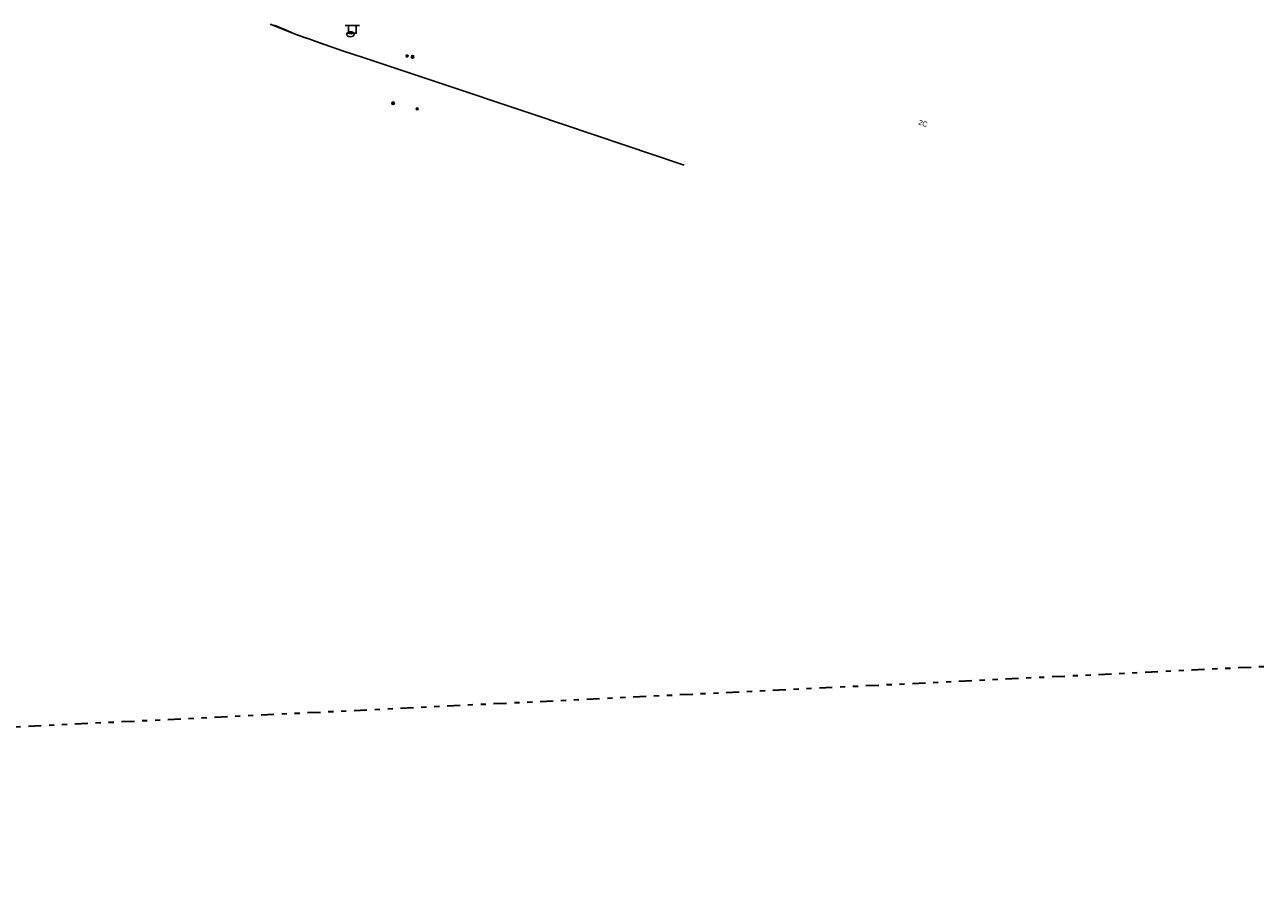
# Model space of a CAD drawing. Header units: metres. Extents: x 169249 to 194689, y 406250 to 412203.
# Tile 128 of 256: x 176168 to 176407, y 406256 to 406425. Entities that reach past the tile are written whole.
import ezdxf
from ezdxf.enums import TextEntityAlignment as Align

# ---------------------------------------------------------------- set-up
doc = ezdxf.new("R2010")
doc.units = ezdxf.units.M
doc.linetypes.add('BGT_NLCS_N264$0$AL-TEKENBLADGRENS', pattern=[11.5, 2.5, -1.5, 1, -1.5, 1, -1.5, 2.5])
doc.layers.get('0').update_dxf_attribs({"linetype": 'CONTINUOUS'})
for name, color, linetype in [('BGT_NLCS_N264$0$B-WE-IE-MEUBILAIR_WEGMEUBILAIR-S', 252, 'CONTINUOUS'), ('BGT_NLCS_N264$0$B-WE-KL-WATER_BRANDLEIDING_PUT-S', 252, 'CONTINUOUS'), ('BGT_NLCS_N264$0$B-WE-VW-MARKERING-G', 252, 'CONTINUOUS'), ('BGT_NLCS_N264$0$Label_Nummeraanduidingreeks', 252, 'CONTINUOUS')]:
    doc.layers.add(name, color=color, linetype=linetype)
for name, color, linetype, lineweight in [('BGT_NLCS_N264$0$B-WE-VW-VERKEERSTEKEN_BORD-S', 252, 'CONTINUOUS', 25), ('BGT_NLCS_N264$0$X-XX-AL-TEKENBLADGRENS-G', 252, 'BGT_NLCS_N264$0$AL-TEKENBLADGRENS', 35), ('X-XX-AL-REFERENTIE-G', 7, 'CONTINUOUS', 18)]:
    doc.layers.add(name, color=color, linetype=linetype, lineweight=lineweight)
doc.styles.add('BGT_NLCS_N264$0$NLCS-ISO', font='NLCS-ISO.ttf')
doc.styles.add('BGT_NLCS_N264$0$STANDARD', font='txt')

# ---------------------------------------------------------------- blocks, each defined once
blk = doc.blocks.new('BGT_NLCS_N264$0$SIE-WEG_AFVALBAK_TYPE_01')
for radius in [0.25, 0.156]:
    blk.add_circle((0, 0), radius)
blk = doc.blocks.new('BGT_NLCS_N264$0$SVW-VERKEERSTEKEN_BORD_ANWB-SO')
blk.add_line((-1.375, 0), (1.375, 0))
at = {"flags": 128}
blk.add_lwpolyline([(-0.75, 0), (-0.75, -1.5), (0.75, -1.5), (0.75, 0)], close=True, dxfattribs=at)
blk = doc.blocks.new('BGT_NLCS_N264$0$SIE-WEG_STRAATPOT_BRANDKRAAN-SO')
blk.add_ellipse((0, 0), major_axis=(-0.729, 0), ratio=0.685994)
at = {"style": 'BGT_NLCS_N264$0$NLCS-ISO'}
blk.add_text('BR', height=0.4, dxfattribs=at).set_placement((-0.3, -0.15))
blk = doc.blocks.new('BGT_NLCS_N264$0$SIE-WEG_PAAL_ALGEMEEN_TYPE_01-SO')
h = blk.add_hatch(color=256)
edge = h.paths.add_edge_path()
edge.add_arc((0, 0), 0.188, 0, 360)
at = {"ltscale": 0.5}
blk.add_circle((0, 0), 0.188, dxfattribs=at)
blk = doc.blocks.new('BGT_NLCS_N264')
at = {"layer": 'BGT_NLCS_N264$0$B-WE-VW-MARKERING-G'}
for p, q in [((176215.41, 406425.35, 21.77), (176220.16, 406423.52, 21.79)), ((176220.16, 406423.52, 21.79), (176221.53, 406423, 21.79)), ((176222.9, 406422.51, 21.81), (176225.87, 406421.46, 21.84)), ((176222.9, 406422.51, 21.8), (176225.91, 406421.47, 21.82))]:
    blk.add_line(p, q, dxfattribs=at)
for points in [[(176216.22, 406425.19, 21.77), (176218.08, 406424.4, 21.79), (176220.16, 406423.52, 21.79)], [(176220.16, 406423.52, 21.79), (176220.79, 406423.26, 21.79), (176221.53, 406423, 21.8)], [(176221.53, 406423, 21.8), (176221.71, 406422.93, 21.8), (176222.9, 406422.51, 21.81)], [(176221.53, 406423, 21.79), (176221.83, 406422.88, 21.8), (176222.9, 406422.51, 21.8)], [(176295.4, 406398.14, 21.84), (176266.35, 406407.9, 21.86), (176246.93, 406414.42, 21.88), (176233.39, 406418.94, 21.85), (176229.59, 406420.16, 21.86), (176225.91, 406421.47, 21.82)]]:
    blk.add_polyline3d(points, dxfattribs=at)
at = {"layer": 'BGT_NLCS_N264$0$X-XX-AL-TEKENBLADGRENS-G'}
blk.add_polyline3d([(175476.52, 406256.32, 0), (176494.22, 406305.5, 0), (177082.08, 406540.73, 0), (177580.1, 406718.53, 0), (177789.98, 406830.42, 0), (177908.32, 406944.94, 0), (178194.36, 407398.64, 0), (178251.24, 407448.21, 0), (178768, 407708.75, 0), (179155.46, 407904.09, 0), (179191.45, 407837.79, 0), (179277.47, 407554.43, 0), (179577.55, 407666.44, 0), (179552.65, 407795.82, 0), (179459.62, 408045.11, 0)], dxfattribs=at)
at = {"layer": 'BGT_NLCS_N264$0$B-WE-IE-MEUBILAIR_WEGMEUBILAIR-S', "color": 7}
for name, p in [('BGT_NLCS_N264$0$SIE-WEG_PAAL_ALGEMEEN_TYPE_01-SO', (176241.89, 406419.22, 22.03)), ('BGT_NLCS_N264$0$SIE-WEG_AFVALBAK_TYPE_01', (176242.96, 406419.05, 22)), ('BGT_NLCS_N264$0$SIE-WEG_AFVALBAK_TYPE_01', (176239.2, 406410.09, 22)), ('BGT_NLCS_N264$0$SIE-WEG_PAAL_ALGEMEEN_TYPE_01-SO', (176243.85, 406409, 21.95))]:
    blk.add_blockref(name, p, dxfattribs=at)
at = {"layer": 'BGT_NLCS_N264$0$B-WE-KL-WATER_BRANDLEIDING_PUT-S', "color": 7, "linetype": 'Continuous'}
blk.add_blockref('BGT_NLCS_N264$0$SIE-WEG_STRAATPOT_BRANDKRAAN-SO', (176230.94, 406423.42, 21.7), dxfattribs=at)
at = {"layer": 'BGT_NLCS_N264$0$B-WE-VW-VERKEERSTEKEN_BORD-S', "color": 7}
blk.add_blockref('BGT_NLCS_N264$0$SVW-VERKEERSTEKEN_BORD_ANWB-SO', (176231.3, 406425.11, 21.7), dxfattribs=at)
at = {"layer": 'BGT_NLCS_N264$0$Label_Nummeraanduidingreeks', "color": 7, "lineweight": 18, "style": 'BGT_NLCS_N264$0$STANDARD'}
blk.add_text('2C', height=1, rotation=-18.8, dxfattribs=at).set_placement((176341.57, 406406.22), align=Align.MIDDLE)

msp = doc.modelspace()

# ---------------------------------------------------------------- block references
at = {"layer": 'X-XX-AL-REFERENTIE-G'}
msp.add_blockref('BGT_NLCS_N264', (0, 0), dxfattribs=at)

doc.saveas('drawing.dxf')
